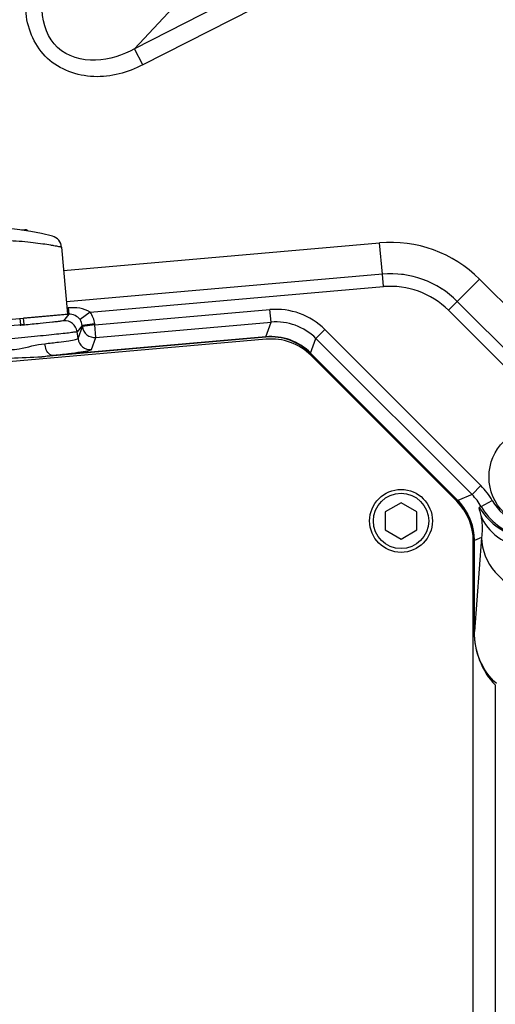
# Model space of a CAD drawing. Header units: millimetres. Extents: x 0 to 8410, y 0 to 5940.
# Tile 60 of 85: x 3719 to 3794, y 3412 to 3569. Entities that reach past the tile are written whole.
import ezdxf

# ---------------------------------------------------------------- set-up
doc = ezdxf.new("R2010")
doc.units = ezdxf.units.MM
doc.header["$LTSCALE"] = 462.55
doc.layers.get('0').update_dxf_attribs({"linetype": 'CONTINUOUS'})
for name, color, linetype in [('204101000013-1_DXF_DIMENSION', 7, 'CONTINUOUS'), ('204101000013_DXF_DIMENSION', 7, 'CONTINUOUS'), ('304102000035DXF_CONTINUOUS_LINE', 7, 'CONTINUOUS'), ('304103000018DXF_CONTINUOUS_LINE', 7, 'CONTINUOUS'), ('304105000131DXF_CONTINUOUS_LINE', 7, 'CONTINUOUS'), ('304107000013DXF_CONTINUOUS_LINE', 7, 'CONTINUOUS'), ('501023000046DXF_CONTINUOUS_LINE', 7, 'CONTINUOUS'), ('501023000078DXF_CONTINUOUS_LINE', 7, 'CONTINUOUS'), ('504001000008DXF_CONTINUOUS_LINE', 7, 'CONTINUOUS')]:
    doc.layers.add(name, color=color, linetype=linetype)
doc.styles.get("Standard").update_dxf_attribs({"font": 'txt', "width": 0.7})
doc.dimstyles.new('DIMSTYLE_1', dxfattribs={"dimtxt": 70, "dimasz": 60, "dimexe": 1.5, "dimexo": 0, "dimgap": 1.75, "dimtad": 0, "dimtih": 1, "dimtoh": 1, "dimdsep": 46, "dimtxsty": 'Standard', "dimblk": '_FILLED', "dimblk1": '_FILLED', "dimblk2": '_FILLED', "dimcen": 0.09, "dimclrt": 5, "dimazin": 2, "dimtp": 0.01, "dimtm": 0.01, "dimtfac": 1, "dimtofl": 0, "dimtmove": 0, "dimatfit": 3, "dimldrblk": '_FILLED', "dimfxl": 0, "dimtolj": 1, "dimarcsym": 0})
doc.dimstyles.new('DIMSTYLE_7', dxfattribs={"dimtxt": 70, "dimasz": 60, "dimexe": 1.5, "dimexo": 0, "dimgap": 1.75, "dimtad": 1, "dimdsep": 46, "dimtxsty": 'Standard', "dimblk": '_FILLED', "dimblk1": '_FILLED', "dimblk2": '_FILLED', "dimcen": 0.09, "dimclrt": 5, "dimazin": 2, "dimtp": 0.01, "dimtm": 0.01, "dimtfac": 1, "dimtofl": 0, "dimtmove": 0, "dimatfit": 3, "dimldrblk": '_FILLED', "dimfxl": 0, "dimtolj": 1, "dimarcsym": 0})

# ---------------------------------------------------------------- blocks, each defined once
blk = doc.blocks.new('*D23')
at = {"layer": '204101000013-1_DXF_DIMENSION', "color": 2, "linetype": 'Continuous'}
blk.add_line((2452.9, 3544.17), (2452.9, 2387.41), dxfattribs=at)
blk = doc.blocks.new('_FILLED')
at = {"color": 0, "linetype": 'ByBlock'}
blk.add_solid([(0, 0), (-1, 0.125), (-1, -0.125)], dxfattribs=at)
blk = doc.blocks.new('*D31')
at = {"layer": '204101000013_DXF_DIMENSION', "color": 2, "linetype": 'Continuous'}
for p, q in [((3909.22, 3684.17), (3361.14, 3684.17)), ((3376.14, 3684.17), (3376.14, 3415.17)), ((3376.14, 3146.17), (3376.14, 3415.17)), ((3621.33, 3146.17), (3361.14, 3146.17))]:
    blk.add_line(p, q, dxfattribs=at)
at = {"layer": '204101000013_DXF_DIMENSION', "color": 2, "linetype": 'Continuous', "xscale": 60, "yscale": 60, "zscale": 60}
for p, rotation in [((3376.14, 3684.17), 90), ((3376.14, 3146.17), 270)]:
    blk.add_blockref('_FILLED', p, dxfattribs=dict(at, rotation=rotation))
blk = doc.blocks.new('*D32')
at = {"layer": '204101000013_DXF_DIMENSION', "color": 2, "linetype": 'Continuous'}
for p, q in [((3813.4, 3341.17), (3813.4, 4872.38)), ((3962.4, 4457.95), (3962.4, 4872.38)), ((3887.9, 4857.38), (3653.51, 4857.38)), ((3813.4, 4857.38), (3887.9, 4857.38)), ((3962.4, 4857.38), (3887.9, 4857.38))]:
    blk.add_line(p, q, dxfattribs=at)
at = {"layer": '204101000013_DXF_DIMENSION', "color": 2, "linetype": 'Continuous', "xscale": 60, "yscale": 60, "zscale": 60, "rotation": 180}
blk.add_blockref('_FILLED', (3813.4, 4857.38), dxfattribs=at)
at = {"layer": '204101000013_DXF_DIMENSION', "color": 2, "linetype": 'Continuous', "xscale": 60, "yscale": 60, "zscale": 60}
blk.add_blockref('_FILLED', (3962.4, 4857.38), dxfattribs=at)

msp = doc.modelspace()

# ---------------------------------------------------------------- linework, layer by layer
at = {"color": 2, "linetype": 'Continuous'}
for centre, radius, start, end in [((3962.401, 3684.175), 1521.972, 330, 180), ((3232.402, 3684.175), 791.972, 20.181901, 190.181901)]:
    msp.add_arc(centre, radius, start, end, dxfattribs=at)
at = {"layer": '304102000035DXF_CONTINUOUS_LINE', "color": 7, "linetype": 'Continuous'}
for p, q in [((3776.434, 3528.438), (3726.17, 3524.041)), ((3811.357, 3501.092), (3788.347, 3524.102)), ((3757.888, 3518.414), (3722.259, 3515.297)), ((3788.416, 3492.398), (3764.982, 3515.832)), ((3791.032, 3486.082), (3791.032, 3485.947)), ((3794.402, 3463.075), (3794.402, 3390.445))]:
    msp.add_line(p, q, dxfattribs=at)
at = {"layer": '304102000035DXF_CONTINUOUS_LINE', "color": 9, "linetype": 'Continuous'}
for p, q in [((3776.608, 3526.446), (3776.434, 3528.438)), ((3729.962, 3522.365), (3776.608, 3526.446)), ((3726.454, 3523.049), (3726.258, 3523.032)), ((3726.454, 3523.049), (3726.543, 3522.04)), ((3730.7, 3520.353), (3758.553, 3522.79)), ((3758.727, 3520.798), (3758.553, 3522.79)), ((3786.933, 3522.688), (3788.347, 3524.102)), ((3726.543, 3522.04), (3719.373, 3521.413)), ((3726.543, 3522.04), (3725.722, 3521.027)), ((3729.962, 3522.365), (3728.336, 3521.202)), ((3809.943, 3499.678), (3786.933, 3522.688)), ((3728.694, 3520.282), (3727.881, 3519.278)), ((3728.016, 3518.182), (3728.715, 3520.109)), ((3730.678, 3520.526), (3728.694, 3520.282)), ((3728.715, 3520.109), (3728.694, 3520.282)), ((3730.7, 3520.353), (3728.715, 3520.109)), ((3730.7, 3520.353), (3730.678, 3520.526)), ((3730.874, 3518.362), (3730.7, 3520.353)), ((3730.874, 3518.362), (3758.727, 3520.798)), ((3757.882, 3518.476), (3758.727, 3520.798)), ((3765.871, 3518.198), (3767.285, 3519.612)), ((3767.285, 3519.612), (3792.113, 3494.783)), ((3757.882, 3518.476), (3723.945, 3515.507)), ((3728.016, 3518.182), (3727.881, 3519.278)), ((3730.175, 3516.435), (3730.874, 3518.362)), ((3757.888, 3518.414), (3757.882, 3518.476)), ((3765.026, 3515.876), (3765.871, 3518.198)), ((3765.871, 3518.198), (3790.7, 3493.37)), ((3764.982, 3515.832), (3765.026, 3515.876)), ((3788.46, 3492.442), (3765.026, 3515.876)), ((3790.7, 3493.37), (3792.113, 3494.783)), ((3790.7, 3493.37), (3788.46, 3492.442)), ((3788.416, 3492.398), (3788.46, 3492.442)), ((3792.166, 3491.442), (3791.87, 3491.352)), ((3792.167, 3491.442), (3793.906, 3492.427)), ((3791.032, 3486.082), (3791.094, 3486.082)), ((3792.199, 3486.54), (3791.094, 3471.564)), ((3792.199, 3486.54), (3791.094, 3486.082)), ((3791.094, 3485.947), (3791.094, 3486.082)), ((3791.034, 3471.564), (3791.094, 3471.564))]:
    msp.add_line(p, q, dxfattribs=at)
at = {"layer": '304102000035DXF_CONTINUOUS_LINE', "color": 7, "linetype": 'Continuous'}
for centre, radius, start, end in [((3777.741, 3513.495), 15, 45, 95), ((3758.666, 3509.516), 8.932, 44.99883, 95.00126)]:
    msp.add_arc(centre, radius, start, end, dxfattribs=at)
at = {"layer": '304102000035DXF_CONTINUOUS_LINE', "color": 9, "linetype": 'Continuous'}
for centre, radius, start, end in [((3777.741, 3513.495), 13, 45, 95), ((3759.512, 3511.839), 10.993, 44.99876, 95.00124), ((3725.896, 3519.034), 2, 7.02044, 94.97988), ((3730.7, 3520.355), 2.001, 187.05374, 274.97369), ((3759.513, 3511.841), 8.991, 44.99055, 95.00929), ((3730.002, 3518.428), 2.001, 187.05375, 274.97369), ((3758.665, 3509.514), 8.997, 45.00627, 94.99342), ((3784.297, 3486.977), 11.046, 29.56116, 44.96351), ((3784.308, 3486.985), 9.035, 29.56266, 44.97152), ((3782.094, 3486.078), 9.002, 40.49611, 44.99258)]:
    msp.add_arc(centre, radius, start, end, dxfattribs=at)
at = {"layer": '304102000035DXF_CONTINUOUS_LINE', "color": 7, "linetype": 'Continuous'}
msp.add_ellipse((3716.465, 3520.239), major_axis=(3.046, 0.267), ratio=0.0174577, start_param=3.0403974, end_param=6.2657294, dxfattribs=at)
at = {"layer": '304102000035DXF_CONTINUOUS_LINE', "color": 9, "linetype": 'Continuous'}
for points in [[(3729.962, 3522.365), (3728.992, 3523.056), (3727.641, 3523.153), (3726.454, 3523.049)], [(3728.336, 3521.202), (3727.952, 3521.738), (3727.2, 3522.098), (3726.543, 3522.04)], [(3728.694, 3520.282), (3728.654, 3520.609), (3728.527, 3520.934), (3728.336, 3521.202)], [(3730.678, 3520.526), (3730.599, 3521.179), (3730.345, 3521.83), (3729.962, 3522.365)], [(3719.484, 3520.333), (3719.236, 3520.31), (3718.988, 3520.287), (3718.739, 3520.265)], [(3722.259, 3515.297), (3722.82, 3515.377), (3723.381, 3515.452), (3723.945, 3515.507)], [(3791.094, 3486.082), (3791.094, 3488.158), (3790.287, 3490.345), (3788.939, 3491.923)], [(3792.166, 3491.442), (3793.436, 3489.2), (3795.791, 3487.378), (3798.28, 3486.71)], [(3793.906, 3492.427), (3794.789, 3490.868), (3796.302, 3489.56), (3797.972, 3488.912)], [(3791.87, 3491.352), (3793.141, 3489.123), (3795.484, 3487.312), (3797.962, 3486.647)], [(3791.094, 3471.564), (3791.094, 3476.358), (3791.094, 3481.152), (3791.094, 3485.947)]]:
    msp.add_open_spline(points, degree=3, dxfattribs=at)
for points, knots in [([(3725.722, 3521.027), (3725.694, 3520.992), (3725.507, 3520.996), (3725.19, 3520.915), (3724.631, 3520.862), (3723.547, 3520.728), (3721.803, 3520.556), (3720.314, 3520.411), (3719.484, 3520.333)], [0, 0, 0, 0, 0.0214673, 0.0769083, 0.1651766, 0.2841585, 0.6020762, 1, 1, 1, 1]), ([(3727.881, 3519.278), (3727.824, 3519.22), (3727.484, 3519.242), (3726.89, 3519.095), (3725.86, 3519.009), (3724.525, 3518.847), (3722.893, 3518.68), (3720.337, 3518.419), (3718.328, 3518.226), (3716.946, 3518.097)], [0, 0, 0, 0, 0.0222565, 0.0811667, 0.1746053, 0.2990653, 0.449877, 0.6213404, 1, 1, 1, 1]), ([(3722.748, 3517.372), (3723.47, 3517.449), (3724.755, 3517.59), (3726.362, 3517.814), (3727.405, 3517.965), (3727.843, 3518.097), (3728.004, 3518.142), (3728.016, 3518.182)], [0, 0, 0, 0, 0.4076696, 0.7217994, 0.9227585, 0.9768528, 1, 1, 1, 1]), ([(3717.155, 3516.384), (3717.65, 3516.424), (3719.532, 3516.659), (3721.357, 3517.225), (3722.748, 3517.372)], [0, 0, 0, 0, 0.2619069, 1, 1, 1, 1]), ([(3723.945, 3515.507), (3723.806, 3515.503), (3723.04, 3515.828), (3722.819, 3516.74), (3722.747, 3517.372)], [0, 0, 0, 0, 0.1793279, 1, 1, 1, 1]), ([(3723.945, 3515.507), (3724.798, 3515.6), (3726.306, 3515.773), (3728.062, 3515.998), (3729.123, 3516.169), (3729.668, 3516.259), (3729.967, 3516.35), (3730.159, 3516.39), (3730.175, 3516.435)], [0, 0, 0, 0, 0.4079932, 0.7223774, 0.8380535, 0.9234662, 0.9774285, 1, 1, 1, 1]), ([(3791.87, 3491.352), (3791.755, 3491.316), (3791.951, 3490.658), (3792.007, 3490.345), (3792.082, 3490.021)], [0, 0, 0, 0, 0.2666577, 1, 1, 1, 1]), ([(3792.082, 3490.021), (3792.152, 3489.723), (3792.355, 3488.574), (3792.327, 3487.389), (3792.199, 3486.54)], [0, 0, 0, 0, 0.2625914, 1, 1, 1, 1]), ([(3792.082, 3490.021), (3792.636, 3488.687), (3794.618, 3486.237), (3797.527, 3485.132), (3799.044, 3484.904)], [0, 0, 0, 0, 0.4850287, 1, 1, 1, 1]), ([(3792.199, 3486.54), (3792.232, 3484.555), (3793.934, 3480.397), (3797.789, 3478.262), (3799.847, 3477.785)], [0, 0, 0, 0, 0.4844269, 1, 1, 1, 1]), ([(3794.601, 3463.301), (3793.454, 3464.312), (3791.627, 3466.926), (3791.09, 3470.031), (3791.094, 3471.564)], [0, 0, 0, 0, 0.4992358, 1, 1, 1, 1])]:
    msp.add_open_spline(points, degree=3, knots=knots, dxfattribs=at)
at = {"layer": '304102000035DXF_CONTINUOUS_LINE', "color": 7, "linetype": 'Continuous'}
for points in [[(3717.271, 3515.066), (3718.929, 3515.213), (3720.601, 3515.152), (3722.259, 3515.297)], [(3788.416, 3492.398), (3790.027, 3490.787), (3791.032, 3488.361), (3791.032, 3486.082)], [(3791.032, 3485.947), (3791.032, 3481.139), (3791.036, 3476.33), (3791.034, 3471.522)], [(3791.034, 3471.522), (3791.033, 3468.491), (3792.249, 3465.209), (3794.402, 3463.075)]]:
    msp.add_open_spline(points, degree=3, dxfattribs=at)
at = {"layer": '304103000018DXF_CONTINUOUS_LINE', "color": 9, "linetype": 'Continuous'}
for p, q in [((3842.229, 3617.915), (3737.004, 3564.3)), ((3843.543, 3615.332), (3738.32, 3561.718)), ((3737.004, 3564.3), (3753.743, 3582.251)), ((3738.32, 3561.718), (3737.004, 3564.3)), ((3725.734, 3529.022), (3775.998, 3533.419)), ((3776.434, 3528.438), (3775.998, 3533.419)), ((3788.347, 3524.102), (3791.883, 3527.637)), ((3791.883, 3527.637), (3814.893, 3504.628))]:
    msp.add_line(p, q, dxfattribs=at)
msp.add_arc((3777.741, 3513.495), 20, 45, 95, dxfattribs=at)
at = {"layer": '304103000018DXF_CONTINUOUS_LINE', "color": 7, "linetype": 'Continuous'}
for start, end in [(82.15619, 83.32), (68.83221, 71.20483), (56.59204, 57.90092)]:
    msp.add_arc((3777.741, 3513.495), 15, start, end, dxfattribs=at)
at = {"layer": '304103000018DXF_CONTINUOUS_LINE', "color": 9, "linetype": 'Continuous'}
for points, knots in [([(3738.32, 3561.718), (3735.941, 3560.506), (3730.596, 3558.99), (3722.368, 3561.914), (3718.877, 3569.918), (3720.017, 3575.356), (3721.06, 3577.813)], [0, 0, 0, 0, 0.2513433, 0.5000005, 0.7486565, 1, 1, 1, 1]), ([(3737.004, 3564.3), (3735.119, 3563.259), (3730.964, 3561.749), (3724.01, 3563.675), (3721.604, 3570.477), (3722.821, 3574.728), (3723.727, 3576.681)], [0, 0, 0, 0, 0.2514895, 0.5000005, 0.7485112, 1, 1, 1, 1])]:
    msp.add_open_spline(points, degree=3, knots=knots, dxfattribs=at)
at = {"layer": '304105000131DXF_CONTINUOUS_LINE', "color": 7, "linetype": 'Continuous'}
for p, q in [((3757.952, 3518.077), (3662.727, 3509.746)), ((3788.266, 3492.311), (3765.1, 3515.476)), ((3790.902, 3396.781), (3790.902, 3485.947))]:
    msp.add_line(p, q, dxfattribs=at)
for centre, start, end in [((3758.737, 3509.112), 45, 95), ((3781.902, 3485.947), 0, 45)]:
    msp.add_arc(centre, 9, start, end, dxfattribs=at)
at = {"layer": '304107000013DXF_CONTINUOUS_LINE', "color": 7, "linetype": 'Continuous'}
for p in [(3725.411, 3532.715), (3696.459, 3519.433)]:
    msp.add_line(p, (3726.344, 3522.048), dxfattribs=at)
for centre, radius, start, end in [((3713.58, 3495.836), 40, 74.99481, 115.00519), ((3723.419, 3532.54), 2, 5, 74.99481)]:
    msp.add_arc(centre, radius, start, end, dxfattribs=at)
at = {"layer": '304107000013DXF_CONTINUOUS_LINE', "color": 9, "linetype": 'Continuous'}
msp.add_open_spline([(3725.411, 3532.715), (3725.398, 3532.725), (3725.323, 3532.72), (3725.183, 3532.767), (3724.932, 3532.804), (3724.595, 3532.872), (3724.165, 3532.948), (3723.428, 3533.075), (3722.325, 3533.245), (3720.812, 3533.44), (3719.09, 3533.613), (3717.222, 3533.74), (3715.934, 3533.786), (3715.278, 3533.798)], degree=3, knots=[0, 0, 0, 0, 0.0049993, 0.0199233, 0.0445573, 0.0785612, 0.1214898, 0.1728144, 0.2982394, 0.4496333, 0.6212962, 0.8070135, 1, 1, 1, 1], dxfattribs=at)
at = {"layer": '501023000046DXF_CONTINUOUS_LINE', "color": 7, "linetype": 'Continuous'}
for p, q in [((3719.032, 3535.462), (3719.546, 3535.507)), ((3719.453, 3520.499), (3719.371, 3521.438))]:
    msp.add_line(p, q, dxfattribs=at)
at = {"layer": '501023000046DXF_CONTINUOUS_LINE', "color": 2, "linetype": 'Continuous'}
msp.add_line((3718.773, 3521.386), (3718.858, 3520.415), dxfattribs=at)
at = {"layer": '501023000046DXF_CONTINUOUS_LINE', "color": 7, "linetype": 'Continuous'}
msp.add_arc((3719.598, 3534.909), 0.6, 42.52973, 95, dxfattribs=at)
at = {"layer": '501023000078DXF_CONTINUOUS_LINE', "color": 7, "linetype": 'Continuous'}
for p, q in [((3779.402, 3492.061), (3776.902, 3490.618)), ((3781.902, 3490.618), (3779.402, 3492.061)), ((3776.902, 3490.618), (3776.902, 3487.731)), ((3781.902, 3487.731), (3781.902, 3490.618)), ((3776.902, 3487.731), (3779.402, 3486.288)), ((3779.402, 3486.288), (3781.902, 3487.731))]:
    msp.add_line(p, q, dxfattribs=at)
msp.add_circle((3779.402, 3489.175), 5, dxfattribs=at)
at = {"layer": '501023000078DXF_CONTINUOUS_LINE', "color": 9, "linetype": 'Continuous'}
msp.add_circle((3779.402, 3489.175), 4.4, dxfattribs=at)
at = {"layer": '504001000008DXF_CONTINUOUS_LINE', "color": 7, "linetype": 'Continuous'}
msp.add_circle((3801.402, 3496.175), 8, dxfattribs=at)

# ---------------------------------------------------------------- dimensions: what is measured, and where the dimension line sits
at = {"layer": '204101000013-1_DXF_DIMENSION', "color": 2, "linetype": 'Continuous'}
dim = msp.add_ordinate_dim(feature_location=(2452.902, 3544.175), offset=(0, -1156.767), dtype=1, origin=(3813.401, 3544.175), dimstyle='DIMSTYLE_1', override={"dimgap": 17.499932, "dimtad": 1, "dimtih": 0, "dimtoh": 0}, dxfattribs=at)
dim.commit()
dim.dimension.update_dxf_attribs({"geometry": '*D23', "text_midpoint": (2435.402, 2058.408)})
at = {"layer": '204101000013_DXF_DIMENSION', "color": 2, "linetype": 'Continuous'}
dim = msp.add_linear_dim(base=(3962.402, 4857.379), p1=(3813.402, 3341.175), p2=(3962.402, 4457.953), dimstyle='DIMSTYLE_7', dxfattribs=at)
dim.commit()
dim.dimension.update_dxf_attribs({"geometry": '*D32', "text_midpoint": (3653.512, 4857.379), "dimtype": 160})
dim = msp.add_linear_dim(base=(3376.141, 3146.175), p1=(3909.222, 3684.175), p2=(3621.33, 3146.175), angle=270, dimstyle='DIMSTYLE_7', dxfattribs=at)
dim.commit()
dim.dimension.update_dxf_attribs({"geometry": '*D31', "text_midpoint": (3376.141, 3341.675), "dimtype": 160})

doc.saveas('drawing.dxf')
